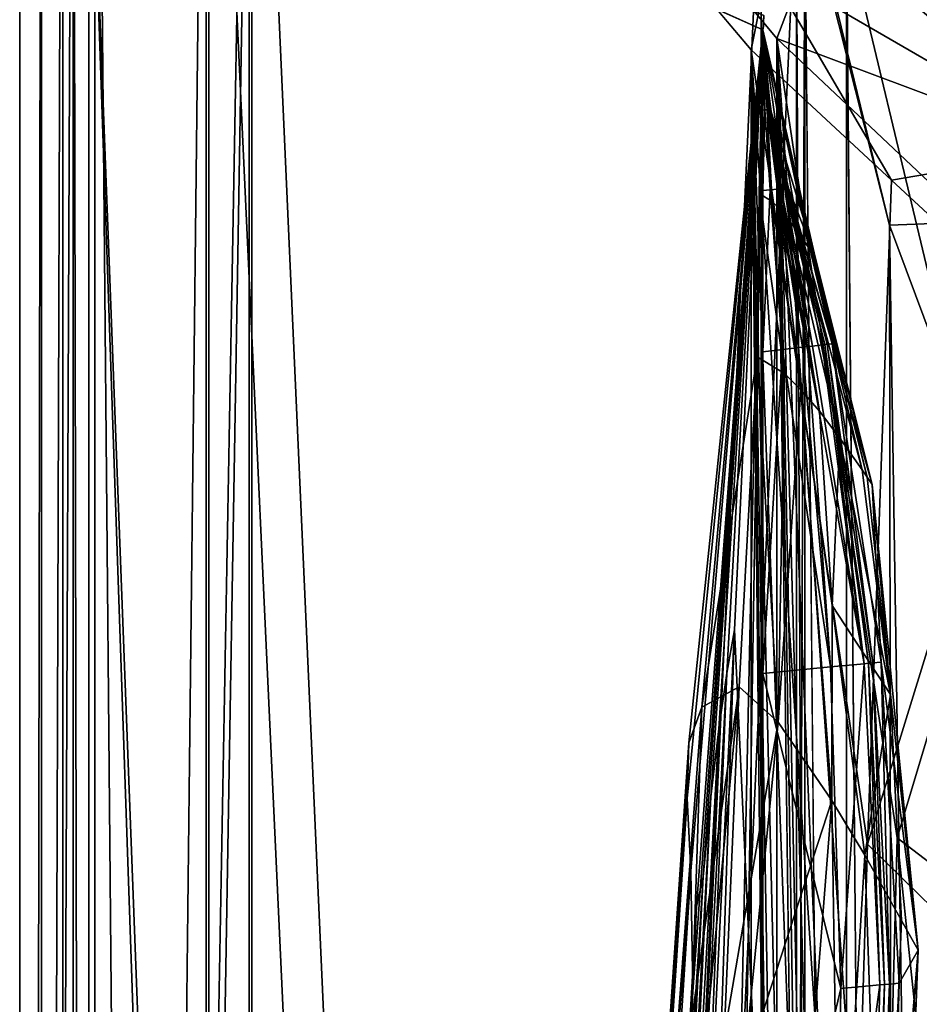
# Model space of a CAD drawing. Header units: metres. Extents: x -904 to 0, y -908 to 0.
# Tile 73 of 154: x -904 to -841, y -132 to -64. Entities that reach past the tile are written whole.
import ezdxf

# ---------------------------------------------------------------- set-up
doc = ezdxf.new("R2010")
doc.units = ezdxf.units.M

msp = doc.modelspace()

# ---------------------------------------------------------------- linework, layer by layer
at = {"layer": 'None0'}
for points in [[(-899.187134, -888.390259, 163.059692), (-899.187134, -888.390259, 168.059692), (-899.186829, -43.411888, 163.059692)], [(-899.187134, -888.390259, 168.059692), (-899.187134, -890.147583, 172.302338), (-899.186829, -43.411888, 163.059692)], [(-899.186829, -43.411888, 163.059692), (-899.187134, -890.147583, 172.302338), (-899.187134, -894.390259, 2063.059814)], [(-899.187134, -894.390259, 2063.059814), (-899.186829, -43.411888, 2063.059814), (-899.186829, -43.411888, 163.059692)], [(-899.187134, -894.390259, 2063.059814), (-871.344543, -849.975159, 2063.059814), (-899.186829, -43.411888, 2063.059814)], [(-899.186829, -43.411888, 163.059692), (-868.672241, -845.906982, 163.059692), (-899.187134, -888.390259, 163.059692)], [(-871.344543, -849.975159, 2063.059814), (-868.672241, -845.906982, 2063.059814), (-899.186829, -43.411888, 2063.059814)], [(-899.186829, -43.411888, 2063.059814), (-868.672241, -845.906982, 2063.059814), (-852.187439, -64.538887, 2063.059814)], [(-852.187439, -64.538887, 2063.059814), (-852.108398, -63.536282, 2063.059814), (-899.186829, -43.411888, 2063.059814)], [(-852.108398, -63.536282, 163.059692), (-852.187439, -64.538887, 163.059692), (-899.186829, -43.411888, 163.059692)], [(-899.186829, -43.411888, 163.059692), (-852.187439, -64.538887, 163.059692), (-868.672241, -845.906982, 163.059692)], [(-852.131226, -64.044594, 2063.059814), (-852.108398, -63.536282, 2063.059814), (-852.187439, -64.538887, 2063.059814)], [(-852.108398, -63.536282, 163.059692), (-852.131226, -64.044594, 163.059692), (-852.187439, -64.538887, 163.059692)], [(-852.108398, -63.536282, 2063.059814), (-852.131226, -64.044594, 2063.059814), (-852.108398, -63.536282, 163.059692)], [(-852.131226, -64.044594, 2063.059814), (-852.131226, -64.044594, 163.059692), (-852.108398, -63.536282, 163.059692)], [(-852.134521, -64.299026, 163.059692), (-852.187439, -64.538887, 555.990723), (-852.187927, -64.538818, 493.922089)], [(-852.187927, -64.538818, 493.922089), (-852.187439, -64.538887, 359.089081), (-852.134521, -64.299026, 163.059692)], [(-852.134521, -64.299026, 2063.059814), (-852.131226, -64.044594, 2063.059814), (-852.187439, -64.538887, 2063.059814)], [(-852.131226, -64.044594, 163.059692), (-852.134521, -64.299026, 163.059692), (-852.187439, -64.538887, 163.059692)], [(-852.187439, -64.538887, 2063.059814), (-852.187439, -64.538887, 2001.870972), (-852.134521, -64.299026, 2063.059814)], [(-852.187439, -64.538887, 2001.870972), (-852.187439, -64.538887, 1979.396851), (-852.134521, -64.299026, 2063.059814)], [(-852.134521, -64.299026, 2063.059814), (-852.187439, -64.538887, 1979.396851), (-852.187439, -64.538887, 1956.922607)], [(-852.187439, -64.538887, 1956.922607), (-852.187439, -64.538887, 1851.439819), (-852.134521, -64.299026, 2063.059814)], [(-852.187439, -64.538887, 1851.439819), (-852.187439, -64.538887, 1745.956909), (-852.134521, -64.299026, 2063.059814)], [(-852.134521, -64.299026, 2063.059814), (-852.187439, -64.538887, 1745.956909), (-852.187439, -64.538887, 1640.474121)], [(-852.187439, -64.538887, 1640.474121), (-852.187439, -64.538887, 1534.991211), (-852.134521, -64.299026, 2063.059814)], [(-852.187439, -64.538887, 1534.991211), (-852.187439, -64.538887, 1324.025513), (-852.134521, -64.299026, 2063.059814)], [(-852.134521, -64.299026, 2063.059814), (-852.187439, -64.538887, 1324.025513), (-852.187439, -64.538887, 1113.059814)], [(-852.134521, -64.299026, 2063.059814), (-852.187439, -64.538887, 1113.059814), (-852.134521, -64.299026, 163.059692)], [(-852.187439, -64.538887, 1113.059814), (-852.187439, -64.538887, 989.309692), (-852.134521, -64.299026, 163.059692)], [(-852.134521, -64.299026, 163.059692), (-852.187439, -64.538887, 989.309692), (-852.187439, -64.538887, 865.55957)], [(-852.187439, -64.538887, 865.55957), (-852.187439, -64.538887, 618.059326), (-852.134521, -64.299026, 163.059692)], [(-852.187439, -64.538887, 618.059326), (-852.187439, -64.538887, 555.990723), (-852.134521, -64.299026, 163.059692)], [(-852.187439, -64.538887, 359.089081), (-852.187439, -64.538887, 224.256042), (-852.134521, -64.299026, 163.059692)], [(-852.134521, -64.299026, 163.059692), (-852.187439, -64.538887, 224.256042), (-852.187439, -64.538887, 163.059692)], [(-852.131226, -64.044594, 2063.059814), (-852.134521, -64.299026, 2063.059814), (-852.131226, -64.044594, 163.059692)], [(-852.134521, -64.299026, 2063.059814), (-852.134521, -64.299026, 163.059692), (-852.131226, -64.044594, 163.059692)], [(-868.672241, -845.906982, 2063.059814), (-864.603943, -843.234802, 2063.059814), (-852.187439, -64.538887, 2063.059814)], [(-852.187439, -64.538887, 163.059692), (-864.603943, -843.234802, 163.059692), (-868.672241, -845.906982, 163.059692)], [(-852.187439, -64.538887, 2063.059814), (-864.603943, -843.234802, 2063.059814), (-852.187439, -837.392517, 2063.059814)], [(-852.187439, -64.538887, 163.059692), (-852.187439, -837.392517, 163.059692), (-864.603943, -843.234802, 163.059692)], [(-857.346497, -114.241646, 989.075867), (-857.450256, -118.123604, 865.248657), (-852.187439, -64.538887, 865.55957)], [(-852.187439, -64.538887, 865.55957), (-857.450256, -118.123604, 865.248657), (-857.192261, -123.16011, 741.583557)], [(-856.426514, -111.765259, 1113.059692), (-857.346497, -114.241646, 989.075867), (-852.187439, -64.538887, 989.309692)], [(-852.187439, -64.538887, 989.309692), (-857.346497, -114.241646, 989.075867), (-852.187439, -64.538887, 865.55957)], [(-857.057556, -131.575012, 618.059509), (-852.187439, -64.538887, 618.059326), (-857.192261, -123.16011, 741.583557)], [(-857.192261, -123.16011, 741.583557), (-852.187439, -64.538887, 618.059326), (-852.187439, -64.538887, 865.55957)], [(-856.804688, -125.654785, 556.047302), (-852.187439, -64.538887, 555.990723), (-857.057556, -131.575012, 618.059509)], [(-852.187439, -64.538887, 555.990723), (-852.187439, -64.538887, 618.059326), (-857.057556, -131.575012, 618.059509)], [(-856.345947, -123.58593, 493.922089), (-852.187927, -64.538818, 493.922089), (-856.804688, -125.654785, 556.047302)], [(-852.187927, -64.538818, 493.922089), (-852.187439, -64.538887, 555.990723), (-856.804688, -125.654785, 556.047302)], [(-852.187439, -64.538887, 1113.059814), (-856.426514, -111.765259, 1113.059692), (-852.187439, -64.538887, 989.309692)], [(-856.426514, -111.765259, 1113.059692), (-852.187439, -64.538887, 1113.059814), (-852.570557, -87.338219, 1325.344482)], [(-852.187927, -64.538818, 493.922089), (-856.345947, -123.58593, 493.922089), (-852.187439, -64.538887, 359.089081)], [(-856.345947, -123.58593, 493.922089), (-855.798279, -118.003647, 424.705109), (-852.187439, -64.538887, 359.089081)], [(-852.187439, -64.538887, 359.089081), (-855.798279, -118.003647, 424.705109), (-855.248962, -113.269043, 355.365173)], [(-852.187439, -64.538887, 224.256042), (-855.248962, -113.269043, 355.365173), (-854.698242, -109.384781, 285.92218)], [(-852.187439, -64.538887, 224.256042), (-852.187439, -64.538887, 359.089081), (-855.248962, -113.269043, 355.365173)], [(-854.146423, -106.353127, 216.396912), (-852.187439, -64.538887, 224.256042), (-854.698242, -109.384781, 285.92218)], [(-852.187439, -64.538887, 224.256042), (-854.146423, -106.353127, 216.396912), (-852.187073, -148.874451, 208.647034)], [(-852.187439, -64.538887, 1113.059814), (-852.442932, -75.935287, 1324.707275), (-852.570557, -87.338219, 1325.344482)], [(-852.187439, -64.538887, 1113.059814), (-852.187439, -64.538887, 1324.025513), (-852.442932, -75.935287, 1324.707275)], [(-852.187439, -64.538887, 1324.025513), (-851.517639, -76.509064, 1536.342285), (-852.442932, -75.935287, 1324.707275)], [(-852.176697, -65.933228, 2002.157593), (-852.187439, -64.538887, 2001.870972), (-852.187439, -65.935173, 2002.159912)], [(-852.15387, -65.93119, 2002.153076), (-852.152527, -65.93116, 2002.152832), (-852.187439, -64.538887, 2001.870972)], [(-852.151184, -65.931137, 2002.152588), (-852.187439, -64.538887, 2001.870972), (-852.151367, -65.931145, 2002.152588)], [(-852.165955, -65.931908, 2002.155396), (-852.187439, -64.538887, 2001.870972), (-852.176697, -65.933228, 2002.157593)], [(-852.163269, -65.931679, 2002.154785), (-852.187439, -64.538887, 2001.870972), (-852.165955, -65.931908, 2002.155396)], [(-852.160583, -65.931488, 2002.154297), (-852.187439, -64.538887, 2001.870972), (-852.163269, -65.931679, 2002.154785)], [(-848.53241, -80.384315, 2004.431396), (-852.187439, -64.538887, 2001.870972), (-851.652405, -70.098877, 2002.918945)], [(-851.652405, -70.098877, 2002.918945), (-852.187439, -64.538887, 2001.870972), (-852.151184, -65.931137, 2002.152588)], [(-852.15387, -65.93119, 2002.153076), (-852.187439, -64.538887, 2001.870972), (-852.155212, -65.931229, 2002.15332)], [(-852.152527, -65.93116, 2002.152832), (-852.151855, -65.931145, 2002.15271), (-852.187439, -64.538887, 2001.870972)], [(-852.155212, -65.931229, 2002.15332), (-852.187439, -64.538887, 2001.870972), (-852.160583, -65.931488, 2002.154297)], [(-852.151855, -65.931145, 2002.15271), (-852.15155, -65.931145, 2002.152588), (-852.187439, -64.538887, 2001.870972)], [(-852.15155, -65.931145, 2002.152588), (-852.151489, -65.931145, 2002.152588), (-852.187439, -64.538887, 2001.870972)], [(-852.151489, -65.931145, 2002.152588), (-852.151367, -65.931145, 2002.152588), (-852.187439, -64.538887, 2001.870972)], [(-851.517639, -76.509064, 1536.342285), (-852.187439, -64.538887, 1534.991211), (-850.961609, -77.080315, 1642.140015)], [(-850.961609, -77.080315, 1642.140015), (-852.187439, -64.538887, 1534.991211), (-852.187439, -64.538887, 1640.474121)], [(-852.187439, -64.538887, 1324.025513), (-852.187439, -64.538887, 1534.991211), (-851.517639, -76.509064, 1536.342285)], [(-850.961609, -77.080315, 1642.140015), (-852.187439, -64.538887, 1640.474121), (-850.33374, -77.830475, 1747.917358)], [(-852.187439, -64.538887, 1640.474121), (-852.187439, -64.538887, 1745.956909), (-850.33374, -77.830475, 1747.917358)], [(-850.33374, -77.830475, 1747.917358), (-852.187439, -64.538887, 1745.956909), (-849.63739, -78.761749, 1853.668945)], [(-852.187439, -64.538887, 1745.956909), (-852.187439, -64.538887, 1851.439819), (-849.63739, -78.761749, 1853.668945)], [(-849.63739, -78.761749, 1853.668945), (-852.187439, -64.538887, 1851.439819), (-848.876343, -79.876373, 1959.388794)], [(-852.187439, -64.538887, 1851.439819), (-852.187439, -64.538887, 1956.922607), (-848.876343, -79.876373, 1959.388794)], [(-848.876343, -79.876373, 1959.388794), (-852.187439, -64.538887, 1956.922607), (-848.704346, -80.130264, 1981.910156)], [(-852.187439, -64.538887, 1956.922607), (-852.187439, -64.538887, 1979.396851), (-848.704346, -80.130264, 1981.910156)], [(-848.704346, -80.130264, 1981.910156), (-852.187439, -64.538887, 1979.396851), (-848.53241, -80.384315, 2004.431396)], [(-852.187439, -64.538887, 1979.396851), (-852.187439, -64.538887, 2001.870972), (-848.53241, -80.384315, 2004.431396)], [(-852.187012, -320.000031, 188.291229), (-852.187012, -406.370148, 183.651077), (-852.187439, -64.538887, 163.059692)], [(-852.187012, -406.370148, 183.651077), (-852.187012, -492.919098, 182.75032), (-852.187439, -64.538887, 163.059692)], [(-852.187439, -64.538887, 163.059692), (-852.187012, -492.919098, 182.75032), (-852.187439, -837.392517, 163.059692)], [(-852.187439, -64.538887, 224.256042), (-852.187073, -148.874451, 208.647034), (-852.187439, -64.538887, 163.059692)], [(-852.187073, -148.874451, 208.647034), (-852.187012, -234.050003, 196.644943), (-852.187439, -64.538887, 163.059692)], [(-852.187439, -64.538887, 163.059692), (-852.187012, -234.050003, 196.644943), (-852.187012, -320.000031, 188.291229)], [(-852.187439, -64.538887, 2001.870972), (-852.187439, -64.538887, 2063.059814), (-852.187439, -65.935173, 2002.159912)], [(-852.187439, -64.538887, 2063.059814), (-852.187439, -67.331482, 2002.447754), (-852.187439, -65.935173, 2002.159912)], [(-852.187439, -837.392517, 2063.059814), (-852.187439, -426.39035, 2043.010376), (-852.187439, -64.538887, 2063.059814)], [(-852.187439, -426.39035, 2043.010376), (-852.187439, -335.36087, 2038.928101), (-852.187439, -64.538887, 2063.059814)], [(-852.187439, -64.538887, 2063.059814), (-852.187439, -335.36087, 2038.928101), (-852.187439, -244.60878, 2030.703491)], [(-852.187439, -244.60878, 2030.703491), (-852.187439, -154.319702, 2018.352661), (-852.187439, -64.538887, 2063.059814)], [(-852.187439, -154.319702, 2018.352661), (-852.187439, -109.404991, 2010.636963), (-852.187439, -64.538887, 2063.059814)], [(-852.187439, -64.538887, 2063.059814), (-852.187439, -109.404991, 2010.636963), (-852.187439, -86.975975, 2006.387817)], [(-852.187439, -86.975975, 2006.387817), (-852.187439, -75.733246, 2004.157959), (-852.187439, -64.538887, 2063.059814)], [(-852.187439, -75.733246, 2004.157959), (-852.187439, -70.126419, 2003.020874), (-852.187439, -64.538887, 2063.059814)], [(-852.187439, -64.538887, 2063.059814), (-852.187439, -70.126419, 2003.020874), (-852.187439, -67.331482, 2002.447754)], [(-852.146057, -67.32843, 2002.439697), (-852.176697, -65.933228, 2002.157593), (-852.187439, -67.331482, 2002.447754)], [(-852.187439, -67.331482, 2002.447754), (-852.176697, -65.933228, 2002.157593), (-852.187439, -65.935173, 2002.159912)], [(-852.146057, -67.32843, 2002.439697), (-852.165955, -65.931908, 2002.155396), (-852.176697, -65.933228, 2002.157593)], [(-852.165955, -65.931908, 2002.155396), (-852.104675, -67.326027, 2002.431763), (-852.163269, -65.931679, 2002.154785)], [(-852.104675, -67.326027, 2002.431763), (-852.165955, -65.931908, 2002.155396), (-852.146057, -67.32843, 2002.439697)], [(-852.163269, -65.931679, 2002.154785), (-852.09436, -67.325531, 2002.42981), (-852.160583, -65.931488, 2002.154297)], [(-852.104675, -67.326027, 2002.431763), (-852.09436, -67.325531, 2002.42981), (-852.163269, -65.931679, 2002.154785)], [(-852.160583, -65.931488, 2002.154297), (-852.083984, -67.325073, 2002.427856), (-852.155212, -65.931229, 2002.15332)], [(-852.09436, -67.325531, 2002.42981), (-852.083984, -67.325073, 2002.427856), (-852.160583, -65.931488, 2002.154297)], [(-852.155212, -65.931229, 2002.15332), (-852.063293, -67.32428, 2002.42395), (-852.15387, -65.93119, 2002.153076)], [(-851.805298, -70.10675, 2002.947998), (-850.900696, -75.61927, 2003.903564), (-852.155212, -65.931229, 2002.15332)], [(-850.900696, -75.61927, 2003.903564), (-852.063293, -67.32428, 2002.42395), (-852.155212, -65.931229, 2002.15332)], [(-852.083984, -67.325073, 2002.427856), (-851.805298, -70.10675, 2002.947998), (-852.155212, -65.931229, 2002.15332)], [(-852.058167, -67.324104, 2002.422974), (-852.152527, -65.93116, 2002.152832), (-852.15387, -65.93119, 2002.153076)], [(-852.063293, -67.32428, 2002.42395), (-852.058167, -67.324104, 2002.422974), (-852.15387, -65.93119, 2002.153076)], [(-852.052979, -67.323944, 2002.421997), (-852.151855, -65.931145, 2002.15271), (-852.152527, -65.93116, 2002.152832)], [(-852.058167, -67.324104, 2002.422974), (-852.052979, -67.323944, 2002.421997), (-852.152527, -65.93116, 2002.152832)], [(-852.052979, -67.323944, 2002.421997), (-852.050415, -67.323868, 2002.421509), (-852.151855, -65.931145, 2002.15271)], [(-852.050415, -67.323868, 2002.421509), (-852.15155, -65.931145, 2002.152588), (-852.151855, -65.931145, 2002.15271)], [(-852.050415, -67.323868, 2002.421509), (-852.049072, -67.32383, 2002.421265), (-852.15155, -65.931145, 2002.152588)], [(-852.049072, -67.32383, 2002.421265), (-852.151489, -65.931145, 2002.152588), (-852.15155, -65.931145, 2002.152588)], [(-852.049072, -67.32383, 2002.421265), (-852.048767, -67.323822, 2002.421265), (-852.151489, -65.931145, 2002.152588)], [(-852.048767, -67.323822, 2002.421265), (-852.151367, -65.931145, 2002.152588), (-852.151489, -65.931145, 2002.152588)], [(-852.048462, -67.323814, 2002.421143), (-852.151184, -65.931137, 2002.152588), (-852.151367, -65.931145, 2002.152588)], [(-852.151367, -65.931145, 2002.152588), (-852.048767, -67.323822, 2002.421265), (-852.048462, -67.323814, 2002.421143)], [(-852.047791, -67.323792, 2002.421021), (-852.151184, -65.931137, 2002.152588), (-852.048462, -67.323814, 2002.421143)], [(-852.151184, -65.931137, 2002.152588), (-852.047791, -67.323792, 2002.421021), (-851.652405, -70.098877, 2002.918945)], [(-852.034607, -70.118553, 2002.991699), (-852.146057, -67.32843, 2002.439697), (-852.187439, -70.126419, 2003.020874)], [(-852.187439, -70.126419, 2003.020874), (-852.146057, -67.32843, 2002.439697), (-852.187439, -67.331482, 2002.447754)], [(-852.034607, -70.118553, 2002.991699), (-852.104675, -67.326027, 2002.431763), (-852.146057, -67.32843, 2002.439697)], [(-852.104675, -67.326027, 2002.431763), (-851.881714, -70.110687, 2002.962646), (-852.09436, -67.325531, 2002.42981)], [(-851.881714, -70.110687, 2002.962646), (-852.104675, -67.326027, 2002.431763), (-852.034607, -70.118553, 2002.991699)], [(-852.09436, -67.325531, 2002.42981), (-851.843506, -70.108719, 2002.955322), (-852.083984, -67.325073, 2002.427856)], [(-851.881714, -70.110687, 2002.962646), (-851.843506, -70.108719, 2002.955322), (-852.09436, -67.325531, 2002.42981)], [(-851.843506, -70.108719, 2002.955322), (-851.805298, -70.10675, 2002.947998), (-852.083984, -67.325073, 2002.427856)], [(-851.728882, -70.102814, 2002.933472), (-852.058167, -67.324104, 2002.422974), (-852.063293, -67.32428, 2002.42395)], [(-850.900696, -75.61927, 2003.903564), (-851.728882, -70.102814, 2002.933472), (-852.063293, -67.32428, 2002.42395)], [(-851.709778, -70.10183, 2002.92981), (-852.052979, -67.323944, 2002.421997), (-852.058167, -67.324104, 2002.422974)], [(-851.728882, -70.102814, 2002.933472), (-851.709778, -70.10183, 2002.92981), (-852.058167, -67.324104, 2002.422974)], [(-851.690613, -70.100845, 2002.92627), (-852.050415, -67.323868, 2002.421509), (-852.052979, -67.323944, 2002.421997)], [(-851.709778, -70.10183, 2002.92981), (-851.690613, -70.100845, 2002.92627), (-852.052979, -67.323944, 2002.421997)], [(-851.681091, -70.100357, 2002.924438), (-852.049072, -67.32383, 2002.421265), (-852.050415, -67.323868, 2002.421509)], [(-851.690613, -70.100845, 2002.92627), (-851.681091, -70.100357, 2002.924438), (-852.050415, -67.323868, 2002.421509)], [(-851.671509, -70.099861, 2002.922607), (-852.048767, -67.323822, 2002.421265), (-852.049072, -67.32383, 2002.421265)], [(-851.681091, -70.100357, 2002.924438), (-851.671509, -70.099861, 2002.922607), (-852.049072, -67.32383, 2002.421265)], [(-852.048767, -67.323822, 2002.421265), (-851.671509, -70.099861, 2002.922607), (-852.048462, -67.323814, 2002.421143)], [(-851.671509, -70.099861, 2002.922607), (-852.047791, -67.323792, 2002.421021), (-852.048462, -67.323814, 2002.421143)], [(-851.652405, -70.098877, 2002.918945), (-852.047791, -67.323792, 2002.421021), (-851.671509, -70.099861, 2002.922607)], [(-851.672791, -75.687653, 2004.056152), (-852.034607, -70.118553, 2002.991699), (-852.187439, -75.733246, 2004.157959)], [(-852.187439, -75.733246, 2004.157959), (-852.034607, -70.118553, 2002.991699), (-852.187439, -70.126419, 2003.020874)], [(-851.672791, -75.687653, 2004.056152), (-851.881714, -70.110687, 2002.962646), (-852.034607, -70.118553, 2002.991699)], [(-851.881714, -70.110687, 2002.962646), (-851.158081, -75.642059, 2003.954468), (-851.843506, -70.108719, 2002.955322)], [(-851.158081, -75.642059, 2003.954468), (-851.881714, -70.110687, 2002.962646), (-851.672791, -75.687653, 2004.056152)], [(-851.843506, -70.108719, 2002.955322), (-851.029419, -75.630661, 2003.928955), (-851.805298, -70.10675, 2002.947998)], [(-851.158081, -75.642059, 2003.954468), (-851.029419, -75.630661, 2003.928955), (-851.843506, -70.108719, 2002.955322)], [(-851.029419, -75.630661, 2003.928955), (-850.900696, -75.61927, 2003.903564), (-851.805298, -70.10675, 2002.947998)], [(-851.728882, -70.102814, 2002.933472), (-850.643372, -75.596474, 2003.852661), (-851.709778, -70.10183, 2002.92981)], [(-850.643372, -75.596474, 2003.852661), (-851.728882, -70.102814, 2002.933472), (-850.900696, -75.61927, 2003.903564)], [(-851.709778, -70.10183, 2002.92981), (-850.579041, -75.590775, 2003.839966), (-851.690613, -70.100845, 2002.92627)], [(-850.643372, -75.596474, 2003.852661), (-850.579041, -75.590775, 2003.839966), (-851.709778, -70.10183, 2002.92981)], [(-851.690613, -70.100845, 2002.92627), (-850.514709, -75.585075, 2003.827271), (-851.681091, -70.100357, 2002.924438)], [(-850.579041, -75.590775, 2003.839966), (-850.514709, -75.585075, 2003.827271), (-851.690613, -70.100845, 2002.92627)], [(-851.681091, -70.100357, 2002.924438), (-850.450378, -75.579376, 2003.814575), (-851.671509, -70.099861, 2002.922607)], [(-850.514709, -75.585075, 2003.827271), (-850.450378, -75.579376, 2003.814575), (-851.681091, -70.100357, 2002.924438)], [(-850.450378, -75.579376, 2003.814575), (-851.652405, -70.098877, 2002.918945), (-851.671509, -70.099861, 2002.922607)], [(-850.386047, -75.573677, 2003.801758), (-851.652405, -70.098877, 2002.918945), (-850.450378, -75.579376, 2003.814575)], [(-850.386047, -75.573677, 2003.801758), (-848.53241, -80.384315, 2004.431396), (-851.652405, -70.098877, 2002.918945)], [(-852.570557, -87.338219, 1325.344482), (-852.442932, -75.935287, 1324.707275), (-850.657959, -88.486061, 1537.604126)], [(-852.442932, -75.935287, 1324.707275), (-851.517639, -76.509064, 1536.342285), (-850.657959, -88.486061, 1537.604126)], [(-850.802124, -86.817261, 2006.10791), (-851.672791, -75.687653, 2004.056152), (-852.187439, -86.975975, 2006.387817)], [(-852.187439, -86.975975, 2006.387817), (-851.672791, -75.687653, 2004.056152), (-852.187439, -75.733246, 2004.157959)], [(-850.802124, -86.817261, 2006.10791), (-851.158081, -75.642059, 2003.954468), (-851.672791, -75.687653, 2004.056152)], [(-851.158081, -75.642059, 2003.954468), (-849.416809, -86.658546, 2005.828003), (-851.029419, -75.630661, 2003.928955)], [(-849.416809, -86.658546, 2005.828003), (-851.158081, -75.642059, 2003.954468), (-850.802124, -86.817261, 2006.10791)], [(-851.029419, -75.630661, 2003.928955), (-849.070496, -86.618874, 2005.757935), (-850.900696, -75.61927, 2003.903564)], [(-849.416809, -86.658546, 2005.828003), (-849.070496, -86.618874, 2005.757935), (-851.029419, -75.630661, 2003.928955)], [(-848.724182, -86.579193, 2005.687988), (-850.643372, -75.596474, 2003.852661), (-850.900696, -75.61927, 2003.903564)], [(-849.070496, -86.618874, 2005.757935), (-848.724182, -86.579193, 2005.687988), (-850.900696, -75.61927, 2003.903564)], [(-850.643372, -75.596474, 2003.852661), (-848.031494, -86.499832, 2005.547974), (-850.579041, -75.590775, 2003.839966)], [(-848.031494, -86.499832, 2005.547974), (-850.643372, -75.596474, 2003.852661), (-848.724182, -86.579193, 2005.687988)], [(-850.579041, -75.590775, 2003.839966), (-847.858337, -86.479996, 2005.513062), (-850.514709, -75.585075, 2003.827271)], [(-848.031494, -86.499832, 2005.547974), (-847.858337, -86.479996, 2005.513062), (-850.579041, -75.590775, 2003.839966)], [(-850.514709, -75.585075, 2003.827271), (-847.685181, -86.460159, 2005.478027), (-850.450378, -75.579376, 2003.814575)], [(-847.858337, -86.479996, 2005.513062), (-847.685181, -86.460159, 2005.478027), (-850.514709, -75.585075, 2003.827271)], [(-847.338867, -86.420479, 2005.408081), (-850.386047, -75.573677, 2003.801758), (-850.450378, -75.579376, 2003.814575)], [(-847.685181, -86.460159, 2005.478027), (-847.338867, -86.420479, 2005.408081), (-850.450378, -75.579376, 2003.814575)], [(-848.53241, -80.384315, 2004.431396), (-850.386047, -75.573677, 2003.801758), (-847.338867, -86.420479, 2005.408081)], [(-850.657959, -88.486061, 1537.604126), (-851.517639, -76.509064, 1536.342285), (-849.515015, -89.628723, 1643.694214)], [(-849.515015, -89.628723, 1643.694214), (-851.517639, -76.509064, 1536.342285), (-850.961609, -77.080315, 1642.140015)], [(-850.33374, -77.830475, 1747.917358), (-848.228149, -91.129189, 1749.743896), (-850.961609, -77.080315, 1642.140015)], [(-848.228149, -91.129189, 1749.743896), (-849.515015, -89.628723, 1643.694214), (-850.961609, -77.080315, 1642.140015)], [(-849.63739, -78.761749, 1853.668945), (-846.804443, -92.991882, 1855.741821), (-850.33374, -77.830475, 1747.917358)], [(-846.804443, -92.991882, 1855.741821), (-848.228149, -91.129189, 1749.743896), (-850.33374, -77.830475, 1747.917358)], [(-848.876343, -79.876373, 1959.388794), (-845.251343, -95.221291, 1961.67627), (-849.63739, -78.761749, 1853.668945)], [(-845.251343, -95.221291, 1961.67627), (-846.804443, -92.991882, 1855.741821), (-849.63739, -78.761749, 1853.668945)], [(-848.704346, -80.130264, 1981.910156), (-844.900696, -95.729103, 1984.23999), (-848.876343, -79.876373, 1959.388794)], [(-844.900696, -95.729103, 1984.23999), (-845.251343, -95.221291, 1961.67627), (-848.876343, -79.876373, 1959.388794)], [(-848.53241, -80.384315, 2004.431396), (-844.550293, -96.237228, 2006.803589), (-848.704346, -80.130264, 1981.910156)], [(-844.550293, -96.237228, 2006.803589), (-844.900696, -95.729103, 1984.23999), (-848.704346, -80.130264, 1981.910156)], [(-844.550293, -96.237228, 2006.803589), (-848.53241, -80.384315, 2004.431396), (-847.338867, -86.420479, 2005.408081)], [(-847.858337, -86.479996, 2005.513062), (-848.031494, -86.499832, 2005.547974), (-845.098206, -108.723618, 2009.240601)], [(-847.685181, -86.460159, 2005.478027), (-847.858337, -86.479996, 2005.513062), (-844.802795, -108.695229, 2009.182495)], [(-844.802795, -108.695229, 2009.182495), (-847.858337, -86.479996, 2005.513062), (-845.098206, -108.723618, 2009.240601)], [(-847.338867, -86.420479, 2005.408081), (-847.685181, -86.460159, 2005.478027), (-844.507446, -108.666832, 2009.124268)], [(-844.507446, -108.666832, 2009.124268), (-847.685181, -86.460159, 2005.478027), (-844.802795, -108.695229, 2009.182495)], [(-844.550293, -96.237228, 2006.803589), (-847.338867, -86.420479, 2005.408081), (-843.916687, -108.610054, 2009.007935)], [(-843.916687, -108.610054, 2009.007935), (-847.338867, -86.420479, 2005.408081), (-844.507446, -108.666832, 2009.124268)], [(-847.461304, -108.950737, 2009.706055), (-850.802124, -86.817261, 2006.10791), (-852.187439, -109.404991, 2010.636963)], [(-852.187439, -109.404991, 2010.636963), (-850.802124, -86.817261, 2006.10791), (-852.187439, -86.975975, 2006.387817)], [(-847.461304, -108.950737, 2009.706055), (-849.416809, -86.658546, 2005.828003), (-850.802124, -86.817261, 2006.10791)], [(-849.070496, -86.618874, 2005.757935), (-849.416809, -86.658546, 2005.828003), (-847.461304, -108.950737, 2009.706055)], [(-848.724182, -86.579193, 2005.687988), (-849.070496, -86.618874, 2005.757935), (-845.098206, -108.723618, 2009.240601)], [(-845.098206, -108.723618, 2009.240601), (-849.070496, -86.618874, 2005.757935), (-847.461304, -108.950737, 2009.706055)], [(-845.098206, -108.723618, 2009.240601), (-848.031494, -86.499832, 2005.547974), (-848.724182, -86.579193, 2005.687988)], [(-856.426514, -111.765259, 1113.059692), (-852.570557, -87.338219, 1325.344482), (-853.835876, -110.332275, 1326.758667)], [(-853.835876, -110.332275, 1326.758667), (-852.570557, -87.338219, 1325.344482), (-851.111877, -112.802902, 1540.407349)], [(-852.570557, -87.338219, 1325.344482), (-850.657959, -88.486061, 1537.604126), (-851.111877, -112.802902, 1540.407349)], [(-851.111877, -112.802902, 1540.407349), (-850.657959, -88.486061, 1537.604126), (-849.515015, -89.628723, 1643.694214)], [(-851.111877, -112.802902, 1540.407349), (-849.515015, -89.628723, 1643.694214), (-847.353516, -118.264091, 1753.816162)], [(-847.353516, -118.264091, 1753.816162), (-849.515015, -89.628723, 1643.694214), (-847.346924, -104.65789, 1751.741333)], [(-849.515015, -89.628723, 1643.694214), (-848.228149, -91.129189, 1749.743896), (-847.346924, -104.65789, 1751.741333)], [(-847.346924, -104.65789, 1751.741333), (-848.228149, -91.129189, 1749.743896), (-846.804443, -92.991882, 1855.741821)], [(-843.277161, -110.871201, 1964.191772), (-847.346924, -104.65789, 1751.741333), (-846.804443, -92.991882, 1855.741821)], [(-843.277161, -110.871201, 1964.191772), (-846.804443, -92.991882, 1855.741821), (-845.251343, -95.221291, 1961.67627)], [(-844.900696, -95.729103, 1984.23999), (-843.277161, -110.871201, 1964.191772), (-845.251343, -95.221291, 1961.67627)], [(-844.900696, -95.729103, 1984.23999), (-844.550293, -96.237228, 2006.803589), (-843.277161, -110.871201, 1964.191772)], [(-841.333618, -128.692398, 2012.136963), (-844.550293, -96.237228, 2006.803589), (-843.916687, -108.610054, 2009.007935)], [(-844.550293, -96.237228, 2006.803589), (-841.333618, -128.692398, 2012.136963), (-843.277161, -110.871201, 1964.191772)], [(-847.353516, -118.264091, 1753.816162), (-847.346924, -104.65789, 1751.741333), (-845.05658, -122.07695, 1860.376709)], [(-845.05658, -122.07695, 1860.376709), (-847.346924, -104.65789, 1751.741333), (-843.277161, -110.871201, 1964.191772)], [(-855.545593, -148.332077, 209.335098), (-854.146423, -106.353127, 216.396912), (-856.515625, -154.372223, 280.769806)], [(-854.146423, -106.353127, 216.396912), (-854.698242, -109.384781, 285.92218), (-856.515625, -154.372223, 280.769806)], [(-854.146423, -106.353127, 216.396912), (-855.545593, -148.332077, 209.335098), (-852.187073, -148.874451, 208.647034)], [(-846.743103, -131.360657, 2013.56604), (-847.461304, -108.950737, 2009.706055), (-852.187439, -109.404991, 2010.636963)], [(-845.098206, -108.723618, 2009.240601), (-847.461304, -108.950737, 2009.706055), (-846.743103, -131.360657, 2013.56604)], [(-844.020935, -131.119492, 2013.037476), (-845.098206, -108.723618, 2009.240601), (-846.743103, -131.360657, 2013.56604)], [(-844.802795, -108.695229, 2009.182495), (-845.098206, -108.723618, 2009.240601), (-844.020935, -131.119492, 2013.037476)], [(-844.507446, -108.666832, 2009.124268), (-844.802795, -108.695229, 2009.182495), (-843.680664, -131.089355, 2012.971436)], [(-843.680664, -131.089355, 2012.971436), (-844.802795, -108.695229, 2009.182495), (-844.020935, -131.119492, 2013.037476)], [(-843.916687, -108.610054, 2009.007935), (-844.507446, -108.666832, 2009.124268), (-843.340393, -131.059204, 2012.905396)], [(-843.340393, -131.059204, 2012.905396), (-844.507446, -108.666832, 2009.124268), (-843.680664, -131.089355, 2012.971436)], [(-841.333618, -128.692398, 2012.136963), (-843.916687, -108.610054, 2009.007935), (-842.659851, -130.998917, 2012.773193)], [(-842.659851, -130.998917, 2012.773193), (-843.916687, -108.610054, 2009.007935), (-843.340393, -131.059204, 2012.905396)], [(-856.515625, -154.372223, 280.769806), (-854.698242, -109.384781, 285.92218), (-857.483459, -162.117569, 352.039917)], [(-854.698242, -109.384781, 285.92218), (-855.248962, -113.269043, 355.365173), (-857.483459, -162.117569, 352.039917)], [(-852.187439, -109.404991, 2010.636963), (-852.187439, -154.319702, 2018.352661), (-846.743103, -131.360657, 2013.56604)], [(-857.144714, -133.620621, 1220.62793), (-856.426514, -111.765259, 1113.059692), (-853.835876, -110.332275, 1326.758667)], [(-856.008667, -133.365433, 1328.22937), (-857.144714, -133.620621, 1220.62793), (-853.835876, -110.332275, 1326.758667)], [(-854.882874, -134.63475, 1435.807739), (-856.008667, -133.365433, 1328.22937), (-853.835876, -110.332275, 1326.758667)], [(-853.835876, -110.332275, 1326.758667), (-851.111877, -112.802902, 1540.407349), (-854.882874, -134.63475, 1435.807739)], [(-842.501038, -126.62323, 1966.810425), (-845.05658, -122.07695, 1860.376709), (-843.277161, -110.871201, 1964.191772)], [(-843.277161, -110.871201, 1964.191772), (-841.333618, -128.692398, 2012.136963), (-842.501038, -126.62323, 1966.810425)], [(-856.426514, -111.765259, 1113.059692), (-860.019897, -159.045425, 1113.059814), (-857.346497, -114.241646, 989.075867)], [(-860.019897, -159.045425, 1113.059814), (-856.426514, -111.765259, 1113.059692), (-857.144714, -133.620621, 1220.62793)], [(-854.882874, -134.63475, 1435.807739), (-851.111877, -112.802902, 1540.407349), (-853.526306, -137.186096, 1543.323364)], [(-853.526306, -137.186096, 1543.323364), (-851.111877, -112.802902, 1540.407349), (-847.353516, -118.264091, 1753.816162)], [(-857.483459, -162.117569, 352.039917), (-855.248962, -113.269043, 355.365173), (-858.448486, -171.563599, 423.103943)], [(-855.248962, -113.269043, 355.365173), (-855.798279, -118.003647, 424.705109), (-858.448486, -171.563599, 423.103943)], [(-860.019897, -159.045425, 1113.059814), (-860.72876, -163.910965, 988.819336), (-857.346497, -114.241646, 989.075867)], [(-857.346497, -114.241646, 989.075867), (-860.72876, -163.910965, 988.819336), (-857.450256, -118.123604, 865.248657)], [(-858.448486, -171.563599, 423.103943), (-855.798279, -118.003647, 424.705109), (-859.410156, -182.705002, 493.922089)], [(-855.798279, -118.003647, 424.705109), (-856.345947, -123.58593, 493.922089), (-859.410156, -182.705002, 493.922089)], [(-857.450256, -118.123604, 865.248657), (-860.961792, -171.385178, 864.865967), (-857.192261, -123.16011, 741.583557)], [(-860.72876, -163.910965, 988.819336), (-860.961792, -171.385178, 864.865967), (-857.450256, -118.123604, 865.248657)], [(-847.353516, -118.264091, 1753.816162), (-849.492249, -145.492599, 1758.057739), (-853.526306, -137.186096, 1543.323364)], [(-846.848694, -151.269241, 1865.209106), (-849.492249, -145.492599, 1758.057739), (-847.353516, -118.264091, 1753.816162)], [(-845.05658, -122.07695, 1860.376709), (-846.848694, -151.269241, 1865.209106), (-847.353516, -118.264091, 1753.816162)], [(-843.817139, -158.146027, 1972.170166), (-846.848694, -151.269241, 1865.209106), (-845.05658, -122.07695, 1860.376709)], [(-842.501038, -126.62323, 1966.810425), (-843.817139, -158.146027, 1972.170166), (-845.05658, -122.07695, 1860.376709)], [(-857.192261, -123.16011, 741.583557), (-860.961792, -171.385178, 864.865967), (-860.95105, -181.401642, 741.280884)], [(-860.95105, -181.401642, 741.280884), (-857.057556, -131.575012, 618.059509), (-857.192261, -123.16011, 741.583557)], [(-856.804688, -125.654785, 556.047302), (-860.330933, -186.842377, 556.103882), (-856.345947, -123.58593, 493.922089)], [(-860.330933, -186.842377, 556.103882), (-859.410156, -182.705002, 493.922089), (-856.345947, -123.58593, 493.922089)], [(-857.057556, -131.575012, 618.059509), (-860.742249, -198.687668, 618.059631), (-856.804688, -125.654785, 556.047302)], [(-860.742249, -198.687668, 618.059631), (-860.330933, -186.842377, 556.103882), (-856.804688, -125.654785, 556.047302)], [(-841.333618, -128.692398, 2012.136963), (-843.817139, -158.146027, 1972.170166), (-842.501038, -126.62323, 1966.810425)], [(-843.839783, -193.927948, 2022.800781), (-841.333618, -128.692398, 2012.136963), (-843.296448, -153.40448, 2016.618042)], [(-841.333618, -128.692398, 2012.136963), (-843.839783, -193.927948, 2022.800781), (-843.817139, -158.146027, 1972.170166)], [(-843.296448, -153.40448, 2016.618042), (-841.333618, -128.692398, 2012.136963), (-842.659851, -130.998917, 2012.773193)], [(-844.020935, -131.119492, 2013.037476), (-844.566589, -153.535233, 2016.865845), (-843.680664, -131.089355, 2012.971436)], [(-844.566589, -153.535233, 2016.865845), (-844.249023, -153.502533, 2016.803955), (-843.680664, -131.089355, 2012.971436)], [(-843.680664, -131.089355, 2012.971436), (-844.249023, -153.502533, 2016.803955), (-843.340393, -131.059204, 2012.905396)], [(-844.249023, -153.502533, 2016.803955), (-843.931519, -153.469849, 2016.741943), (-843.340393, -131.059204, 2012.905396)], [(-843.340393, -131.059204, 2012.905396), (-843.931519, -153.469849, 2016.741943), (-842.659851, -130.998917, 2012.773193)], [(-843.931519, -153.469849, 2016.741943), (-843.296448, -153.40448, 2016.618042), (-842.659851, -130.998917, 2012.773193)], [(-860.742249, -198.687668, 618.059631), (-857.057556, -131.575012, 618.059509), (-860.95105, -181.401642, 741.280884)], [(-852.187439, -154.319702, 2018.352661), (-847.106873, -153.796722, 2017.36145), (-846.743103, -131.360657, 2013.56604)], [(-846.743103, -131.360657, 2013.56604), (-847.106873, -153.796722, 2017.36145), (-844.020935, -131.119492, 2013.037476)], [(-847.106873, -153.796722, 2017.36145), (-844.566589, -153.535233, 2016.865845), (-844.020935, -131.119492, 2013.037476)]]:
    msp.add_3dface(points, dxfattribs=at)
at = {"layer": 'None012346'}
for points in [[(-904.0047, 0), (-904.0047, -904.007874), (-902.477478, -1.527202, 175)], [(-900.269531, -3.735142), (-904.0047, -904.007874), (-904.0047, 0)], [(-904.0047, -904.007874), (-902.477478, -902.480652, 175), (-902.477478, -1.527202, 175)], [(-902.477478, -1.527202, 175), (-902.477478, -902.480652, 175), (-887.808289, -21.156561, 175)], [(-900.269531, -3.735142), (-900.269531, -900.272766), (-904.0047, -904.007874)], [(-900.269531, -900.272766), (-900.269531, -3.735142), (-898.768494, -898.771729, 172)], [(-900.269531, -3.735142), (-898.768494, -5.236164, 172), (-898.768494, -898.771729, 172)], [(-890.808289, -21.156561, 172), (-890.808289, -882.851196, 172), (-898.768494, -5.236164, 172)], [(-898.768494, -5.236164, 172), (-890.808289, -882.851196, 172), (-898.768494, -898.771729, 172)], [(-887.808289, -21.156561, 175), (-902.477478, -902.480652, 175), (-887.808289, -882.851196, 175)], [(-851.861267, -60.221352, 160.059708), (-852.997375, -65.933052, 160.059708), (-890.808289, -21.156561, 160.059708)], [(-852.997375, -65.933052, 160.059708), (-852.997375, -838.075195, 160.059708), (-890.808289, -21.156561, 160.059708)], [(-890.808289, -21.156561, 160.059708), (-852.997375, -838.075195, 160.059708), (-890.808289, -882.851196, 160.059708)], [(-890.808289, -21.156561, 172), (-890.808289, -21.156561, 160.059708), (-890.808289, -882.851196, 172)], [(-890.808289, -21.156561, 160.059708), (-890.808289, -882.851196, 160.059708), (-890.808289, -882.851196, 172)], [(-887.808289, -882.851196, 175), (-887.808289, -882.851196, 163.059708), (-887.808289, -21.156561, 175)], [(-887.808289, -882.851196, 163.059708), (-887.808289, -21.156561, 163.059708), (-887.808289, -21.156561, 175)], [(-887.808289, -882.851196, 163.059708), (-851.22168, -839.286743, 163.059708), (-887.808289, -21.156561, 163.059708)], [(-851.22168, -839.286743, 163.059708), (-851.196777, -65.135635, 163.059708), (-887.808289, -21.156561, 163.059708)], [(-887.808289, -21.156561, 163.059708), (-851.196777, -65.135635, 163.059708), (-848.193542, -57.239868, 163.059708)], [(-822.173523, -65.264931, 126.77327), (-844.798462, -54.613621, 163.059708), (-848.193542, -57.239868, 163.059708)], [(-822.173523, -65.264931, 126.77327), (-813.218445, -60.356842, 126.901794), (-844.798462, -54.613621, 163.059708)], [(-828.764404, -73.531052, 126.556816), (-848.193542, -57.239868, 163.059708), (-851.196777, -65.135635, 163.059708)], [(-828.764404, -73.531052, 126.556816), (-822.173523, -65.264931, 126.77327), (-848.193542, -57.239868, 163.059708)], [(-852.997375, -65.933052, 160.059708), (-851.861267, -60.221352, 160.059708), (-843.196533, -75.020088, 141.669266)], [(-851.861267, -60.221352, 160.059708), (-830.159363, -72.795563, 123.57505), (-843.196533, -75.020088, 141.669266)], [(-830.159363, -72.795563, 123.57505), (-851.861267, -60.221352, 160.059708), (-822.802551, -63.612343, 123.815521)], [(-851.22168, -839.286743, 163.059708), (-846.315125, -446.429382, 139.342911), (-851.196777, -65.135635, 163.059708)], [(-831.615356, -83.59404, 126.293304), (-828.764404, -73.531052, 126.556816), (-851.196777, -65.135635, 163.059708)], [(-831.615356, -83.59404, 126.293304), (-851.196777, -65.135635, 163.059708), (-842.804382, -120.861183, 143.851135)], [(-851.196777, -65.135635, 163.059708), (-844.011963, -167.349915, 143.090485), (-842.804382, -120.861183, 143.851135)], [(-846.315125, -446.429382, 139.342911), (-846.512939, -353.388275, 140.423981), (-851.196777, -65.135635, 163.059708)], [(-851.196777, -65.135635, 163.059708), (-846.512939, -353.388275, 140.423981), (-846.251526, -306.869843, 141.027008)], [(-844.011963, -167.349915, 143.090485), (-851.196777, -65.135635, 163.059708), (-844.996399, -213.84877, 142.362213)], [(-851.196777, -65.135635, 163.059708), (-845.746155, -260.355927, 141.67305), (-844.996399, -213.84877, 142.362213)], [(-846.251526, -306.869843, 141.027008), (-845.746155, -260.355927, 141.67305), (-851.196777, -65.135635, 163.059708)], [(-849.156006, -352.978607, 138.106812), (-848.941895, -445.726074, 136.931274), (-852.997375, -65.933052, 160.059708)], [(-848.941895, -445.726074, 136.931274), (-848.4375, -492.117371, 136.350708), (-852.997375, -65.933052, 160.059708)], [(-852.997375, -65.933052, 160.059708), (-848.4375, -492.117371, 136.350708), (-852.997375, -838.075195, 160.059708)], [(-843.196533, -75.020088, 141.669266), (-844.875366, -121.315903, 141.078033), (-852.997375, -65.933052, 160.059708)], [(-844.875366, -121.315903, 141.078033), (-846.28241, -167.626755, 140.485199), (-852.997375, -65.933052, 160.059708)], [(-852.997375, -65.933052, 160.059708), (-846.28241, -167.626755, 140.485199), (-847.416199, -213.948914, 139.890671)], [(-847.416199, -213.948914, 139.890671), (-848.273926, -260.281189, 139.295227), (-852.997375, -65.933052, 160.059708)], [(-848.273926, -260.281189, 139.295227), (-848.85376, -306.624023, 138.700104), (-852.997375, -65.933052, 160.059708)], [(-852.997375, -65.933052, 160.059708), (-848.85376, -306.624023, 138.700104), (-849.156006, -352.978607, 138.106812)], [(-839.567505, -174.543259, 120.91069), (-666.961548, -66.560753, 123.738312), (-841.835022, -219.950729, 119.721657)], [(-666.961548, -66.560753, 123.738312), (-599.944275, -69.05455, 123.673012), (-841.835022, -219.950729, 119.721657)], [(-841.835022, -219.950729, 119.721657), (-599.944275, -69.05455, 123.673012), (-843.550476, -265.429565, 118.530746)], [(-599.944275, -69.05455, 123.673012), (-532.85614, -69.952972, 123.649483), (-843.550476, -265.429565, 118.530746)], [(-532.85614, -69.952972, 123.649483), (-845.314697, -356.196716, 116.153923), (-844.710205, -310.88327, 117.3405)], [(-845.314697, -356.196716, 116.153923), (-532.85614, -69.952972, 123.649483), (-452.00235, -701.143799, 107.12117)], [(-843.550476, -265.429565, 118.530746), (-532.85614, -69.952972, 123.649483), (-844.710205, -310.88327, 117.3405)], [(-533.266968, -71.798462, 126.602188), (-842.252441, -311.199249, 120.333252), (-842.800293, -356.543121, 119.145882)], [(-533.266968, -71.798462, 126.602188), (-842.800293, -356.543121, 119.145882), (-452.00235, -703.006531, 110.073418)], [(-841.193481, -266.056061, 121.515373), (-842.252441, -311.199249, 120.333252), (-533.266968, -71.798462, 126.602188)], [(-843.196533, -75.020088, 141.669266), (-830.159363, -72.795563, 123.57505), (-833.39563, -84.107132, 123.278839)], [(-844.875366, -121.315903, 141.078033), (-843.196533, -75.020088, 141.669266), (-833.39563, -84.107132, 123.278839)], [(-842.804382, -120.861183, 143.851135), (-834.682922, -127.08474, 125.154465), (-831.615356, -83.59404, 126.293304)], [(-836.753357, -129.263702, 122.096375), (-844.875366, -121.315903, 141.078033), (-833.39563, -84.107132, 123.278839)], [(-846.28241, -167.626755, 140.485199), (-844.875366, -121.315903, 141.078033), (-836.753357, -129.263702, 122.096375)], [(-844.011963, -167.349915, 143.090485), (-837.372864, -172.817093, 123.956917), (-842.804382, -120.861183, 143.851135)], [(-837.372864, -172.817093, 123.956917), (-834.682922, -127.08474, 125.154465), (-842.804382, -120.861183, 143.851135)], [(-839.567505, -174.543259, 120.91069), (-846.28241, -167.626755, 140.485199), (-836.753357, -129.263702, 122.096375)]]:
    msp.add_3dface(points, dxfattribs=at)
at = {"layer": 'None012347'}
for points in [[(-904.002319, -0.003942, 2051), (-888.002319, -16.003942, 2051), (-904.002319, -904.003967, 2051)], [(-901.002319, -3.003942, 2111.02002), (-904.002319, -0.003942, 2111.02002), (-904.002319, -904.003967, 2111.02002)], [(-904.002319, -904.003967, 2051), (-904.002319, -904.003967, 2111.02002), (-904.002319, -0.003942, 2051)], [(-904.002319, -904.003967, 2111.02002), (-904.002319, -0.003942, 2111.02002), (-904.002319, -0.003942, 2051)], [(-901.002319, -901.003967, 2111.02002), (-901.002319, -3.003942, 2111.02002), (-904.002319, -904.003967, 2111.02002)], [(-901.002319, -901.003967, 2053.855957), (-891.002319, -13.003942, 2053.855957), (-901.002319, -3.003942, 2053.855957)], [(-901.002319, -3.003942, 2053.855957), (-901.002319, -3.003942, 2111.02002), (-901.002319, -901.003967, 2053.855957)], [(-901.002319, -3.003942, 2111.02002), (-901.002319, -901.003967, 2111.02002), (-901.002319, -901.003967, 2053.855957)], [(-891.002319, -891.003967, 2053.855957), (-891.002319, -13.003942, 2053.855957), (-901.002319, -901.003967, 2053.855957)], [(-891.002319, -891.003967, 2065.280029), (-852.304321, -51.701962, 2065.280029), (-891.002319, -13.003942, 2065.280029)], [(-891.002319, -891.003967, 2053.855957), (-891.002319, -891.003967, 2065.280029), (-891.002319, -13.003942, 2053.855957)], [(-891.002319, -891.003967, 2065.280029), (-891.002319, -13.003942, 2065.280029), (-891.002319, -13.003942, 2053.855957)], [(-888.002319, -16.003942, 2051), (-888.002319, -888.003967, 2051), (-904.002319, -904.003967, 2051)], [(-888.002319, -16.003942, 2051), (-888.002319, -16.003942, 2063.023926), (-888.002319, -888.003967, 2051)], [(-888.002319, -16.003942, 2063.023926), (-888.002319, -888.003967, 2063.023926), (-888.002319, -888.003967, 2051)], [(-888.002319, -888.003967, 2063.023926), (-888.002319, -16.003942, 2063.023926), (-849.833435, -54.172817, 2063.023926)], [(-852.304321, -851.731201, 2065.280029), (-852.304321, -51.701962, 2065.280029), (-891.002319, -891.003967, 2065.280029)], [(-849.24353, -54.762726, 2076.154541), (-852.304321, -51.701962, 2065.280029), (-852.304321, -851.731201, 2065.280029)], [(-849.833435, -54.172817, 2063.023926), (-849.833435, -849.639465, 2063.023926), (-888.002319, -888.003967, 2063.023926)], [(-849.833435, -849.639465, 2063.023926), (-849.833435, -54.172817, 2063.023926), (-846.345764, -841.640808, 2075.415527)], [(-849.833435, -54.172817, 2063.023926), (-846.345764, -57.660503, 2075.415527), (-846.345764, -841.640808, 2075.415527)], [(-849.24353, -844.71228, 2076.154541), (-849.24353, -54.762726, 2076.154541), (-852.304321, -851.731201, 2065.280029)], [(-849.24353, -844.71228, 2076.154541), (-842.267029, -830.862915, 2094.904785), (-849.24353, -54.762726, 2076.154541)], [(-842.267029, -830.862915, 2094.904785), (-843.332153, -78.157524, 2092.565186), (-849.24353, -54.762726, 2076.154541)], [(-849.24353, -54.762726, 2076.154541), (-843.332153, -78.157524, 2092.565186), (-848.960938, -55.045334, 2077.158691)], [(-244.002335, -55.045334, 2077.158691), (-848.960938, -55.045334, 2077.158691), (-843.332153, -78.157524, 2092.565186)], [(-843.332153, -78.157524, 2092.565186), (-832.017273, -108.488556, 2112.783936), (-244.002335, -55.045334, 2077.158691)], [(-840.639099, -81.481087, 2091.294189), (-839.526306, -828.018555, 2093.742676), (-846.345764, -57.660503, 2075.415527)], [(-839.526306, -828.018555, 2093.742676), (-846.345764, -841.640808, 2075.415527), (-846.345764, -57.660503, 2075.415527)], [(-244.002335, -57.660503, 2075.415527), (-840.639099, -81.481087, 2091.294189), (-846.345764, -57.660503, 2075.415527)], [(-842.267029, -830.862915, 2094.904785), (-832.010681, -815.26239, 2112.793457), (-843.332153, -78.157524, 2092.565186)], [(-832.010681, -815.26239, 2112.793457), (-832.017273, -108.488556, 2112.783936), (-843.332153, -78.157524, 2092.565186)]]:
    msp.add_3dface(points, dxfattribs=at)

doc.saveas('drawing.dxf')
